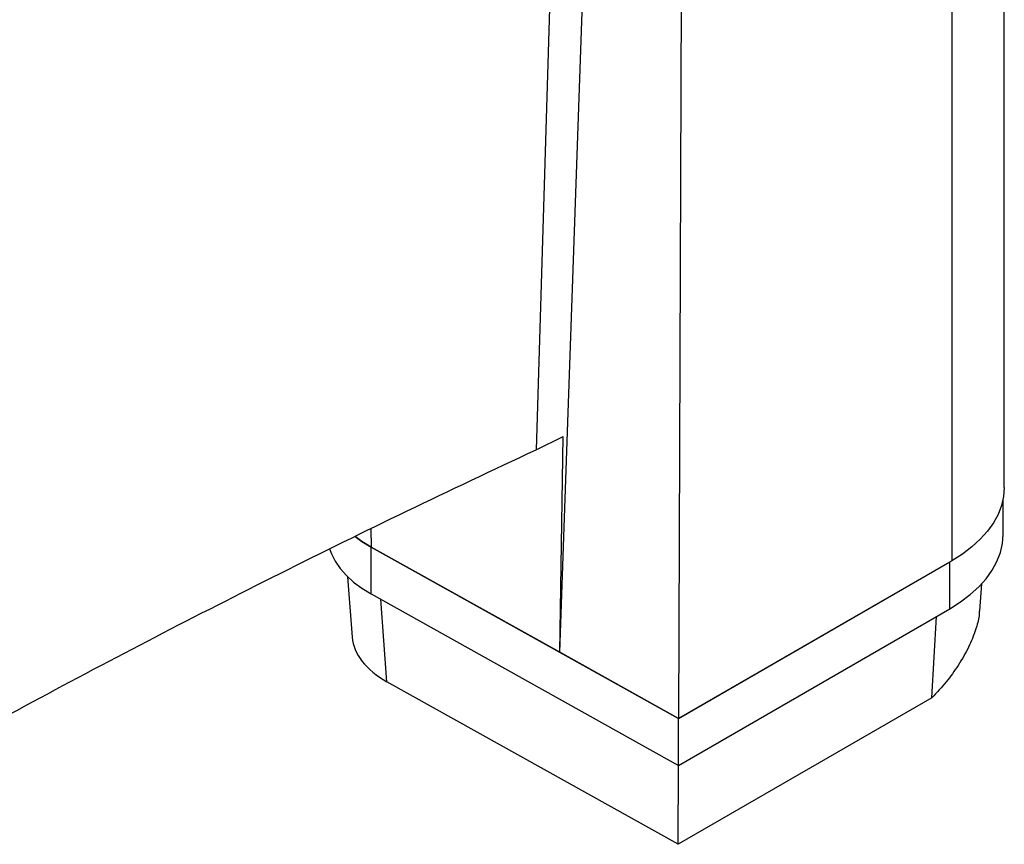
# Paper-space layout '1012-790 Hybird Padfoot' of a CAD drawing. Header units: millimetres. Extents: x 51 to 2966, y 67 to 3970.
# Tile 113 of 115: x 2691 to 2966, y 2793 to 3023. Entities that reach past the tile are written whole.
import ezdxf

# ---------------------------------------------------------------- set-up
doc = ezdxf.new("R2010")
doc.units = ezdxf.units.MM

psp = doc.layouts.new('1012-790 Hybird Padfoot')

# ---------------------------------------------------------------- linework, layer by layer
at = {"color": 7, "linetype": 'Continuous', "lineweight": 25}
for p, q in [((2966.11, 2892.37), (2966.11, 3413.64)), ((2951.47, 3393.23), (2951.47, 2871.95)), ((2877.07, 3350.29), (2875.1, 2827.87)), ((2835.27, 2902.94), (2842.85, 2906.63)), ((2841.89, 2846.39), (2842.85, 2906.63)), ((2965.78, 2879.3), (2965.78, 2889.05)), ((2841.89, 2846.39), (2843.3, 2886.6)), ((2841.89, 2846.39), (2789.2, 2875.75)), ((2789.2, 2875.75), (2875.1, 2827.87)), ((2789.2, 2862.69), (2789.2, 2875.75)), ((2951.47, 2871.95), (2875.1, 2827.87)), ((2875.1, 2827.87), (2950.9, 2871.63)), ((2950.9, 2858.56), (2950.9, 2871.63)), ((2782.63, 2867.48), (2783.91, 2850.6)), ((2959.23, 2857.99), (2959.79, 2865.48)), ((2789.2, 2862.69), (2875.1, 2814.8)), ((2875.1, 2814.8), (2950.9, 2858.56)), ((2875.1, 2827.87), (2841.89, 2846.39)), ((2875.01, 2792.77), (2793.63, 2838.14)), ((2945.9, 2833.69), (2875.01, 2792.77)), ((2875.1, 2814.8), (2875.1, 2827.87)), ((2875.01, 2792.77), (2875.04, 2814.84))]:
    psp.add_line(p, q, dxfattribs=at)
at = {"color": 8, "linetype": 'Continuous', "lineweight": 25}
for p, q in [((2848.53, 3333.81), (2835.27, 2902.94)), ((2789.13, 2880.87), (2789.2, 2875.75)), ((2793.63, 2838.14), (2791.88, 2861.2)), ((2945.9, 2833.69), (2947.14, 2856.39))]:
    psp.add_line(p, q, dxfattribs=at)
at = {"color": 7, "linetype": 'Continuous', "lineweight": 25, "flags": 128}
for points in [[(2843.3, 2886.6), (2848.47, 3033.27), (2855.61, 3235.87), (2858.35, 3313.59)], [(2966.11, 2892.37), (2965.92, 2889.85), (2965.35, 2887.35), (2964.41, 2884.89), (2963.1, 2882.49), (2961.43, 2880.17), (2959.41, 2877.93), (2957.07, 2875.81), (2954.41, 2873.81), (2951.47, 2871.95)], [(2784.72, 2878.72), (2786.61, 2877.34), (2789.2, 2875.75)], [(2789.2, 2875.75), (2786.61, 2877.34), (2784.73, 2878.71)], [(2950.9, 2858.56), (2953.9, 2860.45), (2956.59, 2862.48), (2958.98, 2864.64), (2961.02, 2866.91), (2962.72, 2869.27), (2964.05, 2871.71), (2965.01, 2874.21), (2965.59, 2876.74), (2965.78, 2879.3)], [(2777.61, 2875.25), (2778.1, 2873.9), (2779.16, 2871.81), (2780.55, 2869.78), (2782.27, 2867.84), (2784.3, 2866), (2786.61, 2864.28), (2789.2, 2862.69)]]:
    psp.add_lwpolyline(points, dxfattribs=at)
at = {"color": 7, "linetype": 'Continuous', "lineweight": 25}
psp.add_ellipse((2815.94, 2851.43), major_axis=(32.06, 0.04), ratio=0.576426, start_param=3.184442, end_param=3.942077, dxfattribs=at)
for points, knots in [([(2625.24, 2793.93), (2636.65, 2800.45), (2659.47, 2813.49), (2694.07, 2832.37), (2728.81, 2850.71), (2763.72, 2868.48), (2799.16, 2885.93), (2823.23, 2897.27), (2835.27, 2902.94)], [0, 0, 0, 0, 0.170501, 0.34106, 0.505665, 0.670322, 0.835135, 1, 1, 1, 1]), ([(2959.14, 2858), (2959.13, 2857.52), (2959.07, 2855.93), (2958.13, 2852.47), (2956.25, 2847.8), (2953.41, 2842.85), (2949.97, 2838.06), (2947.26, 2835.16), (2945.9, 2833.69)], [0, 0, 0, 0, 0.07061, 0.23579, 0.431054, 0.63193, 0.814438, 1, 1, 1, 1])]:
    psp.add_open_spline(points, degree=3, knots=knots, dxfattribs=at)

doc.saveas('drawing.dxf')
